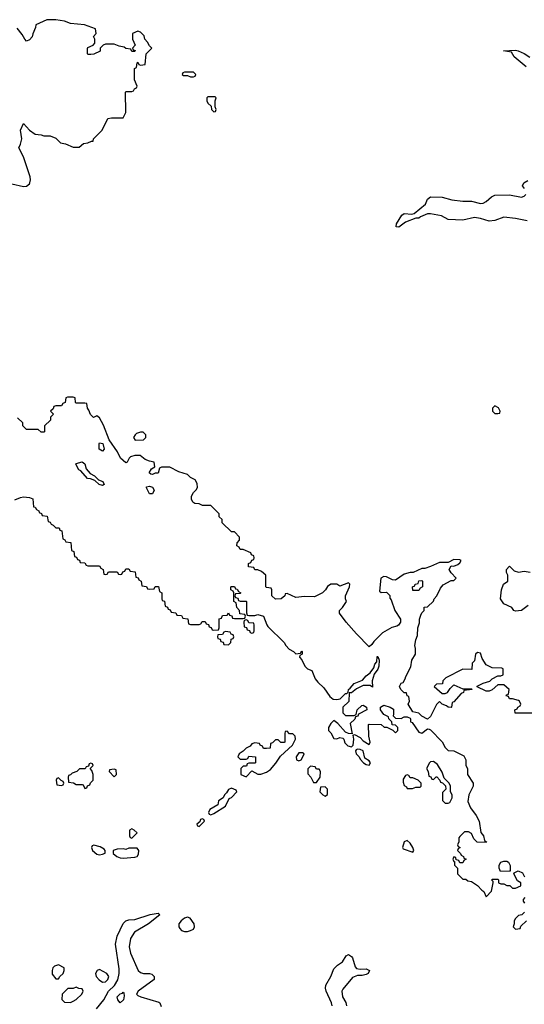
# Model space of a CAD drawing. Header units: inches. Extents: x 2710751 to 2829008, y 857003 to 965602.
# Tile 93 of 256: x 2765604 to 2769050, y 864820 to 871544. Entities that reach past the tile are written whole.
import ezdxf

# ---------------------------------------------------------------- set-up
doc = ezdxf.new("R2010")
doc.units = ezdxf.units.IN
doc.header["$MEASUREMENT"] = 0
doc.layers.add('C7866', color=7, linetype='Continuous')
doc.layers.add('C7867', color=7, linetype='Continuous')

msp = doc.modelspace()

# ---------------------------------------------------------------- linework, layer by layer
at = {"layer": 'C7866', "color": 2}
for points, elevation in [([(2769170, 866808), (2768987.3, 866807.3), (2768986, 866830), (2769002, 866838), (2769006, 866850), (2769022, 866858), (2769026, 866870), (2769018, 866890), (2769010, 866895.3), (2768970, 866906), (2768950, 866906), (2768942, 866922), (2768927.3, 866927.3), (2768930, 866934), (2768942, 866938), (2768946, 866970), (2768910, 867002), (2768870, 867002), (2768830, 866968), (2768810, 866958), (2768790, 866958), (2768727.3, 866987.3), (2768728.4, 866991.6), (2768770, 867012), (2768814, 867026), (2768830, 867042), (2768870, 867062), (2768890, 867062), (2768906, 867070), (2768906, 867110), (2768896.4, 867116.4), (2768830, 867118), (2768790, 867138), (2768762, 867182), (2768750, 867218), (2768730, 867222), (2768718, 867210), (2768710, 867166), (2768694, 867150), (2768692.7, 867107.3), (2768630, 867108), (2768514, 867050), (2768494, 867030), (2768491.3, 867008.7), (2768450, 867006), (2768434, 866990), (2768490, 866942), (2768510, 866942), (2768526, 866950), (2768543.1, 866976.9), (2768570, 867002), (2768630, 866974), (2768690, 866974), (2768694, 866970), (2768638, 866962), (2768634, 866950), (2768618, 866942), (2768570, 866886), (2768558, 866882), (2768554, 866850), (2768550, 866846), (2768530, 866848.7), (2768519, 866859), (2768489.1, 866869.1), (2768470, 866888), (2768450, 866868), (2768410, 866786), (2768390, 866766), (2768350, 866788), (2768330, 866808), (2768290, 866818), (2768258, 866870), (2768266, 866890), (2768262, 866922), (2768250, 866926), (2768246, 866946), (2768230, 866948), (2768208, 866970), (2768198, 866990), (2768210, 867014), (2768222, 867018), (2768236.4, 867043.6), (2768240.4, 867059.6), (2768274.6, 867125.4), (2768282, 867170), (2768308, 867210), (2768308, 867250), (2768302, 867270), (2768308.7, 867310), (2768320.4, 867339.6), (2768322, 867390), (2768334.6, 867425.4), (2768335.3, 867450), (2768343.1, 867476.9), (2768350, 867494), (2768366, 867510), (2768367.3, 867532.7), (2768390, 867534), (2768430, 867574), (2768435.3, 867590), (2768454, 867610), (2768478, 867662), (2768496.4, 867683.6), (2768550, 867714), (2768570, 867714), (2768586, 867730), (2768550, 867766), (2768538, 867790), (2768550, 867814), (2768570, 867812), (2768596.4, 867823.6), (2768610, 867834), (2768618, 867850), (2768610, 867855.3), (2768570, 867858), (2768530, 867838), (2768470, 867838), (2768410, 867809.2), (2768370, 867797.2), (2768350, 867796), (2768290.7, 867769.3), (2768270, 867769.2), (2768230, 867757.2), (2768170, 867715.3), (2768150, 867719), (2768110, 867739.3), (2768090, 867741.2), (2768071.3, 867730), (2768062, 867642), (2768072.7, 867632.7), (2768110, 867634), (2768132, 867612), (2768132.7, 867592.7), (2768142, 867582), (2768166, 867510), (2768204.7, 867450), (2768204.7, 867430), (2768192, 867410), (2768178.8, 867401.2), (2768146, 867394), (2768082.8, 867357.2), (2768022, 867298), (2768010, 867278), (2767990, 867262), (2767904, 867350), (2767834, 867430), (2767788.7, 867490), (2767788.7, 867510), (2767808.7, 867530), (2767835.3, 867570), (2767828, 867590), (2767828, 867610), (2767855.3, 867670), (2767858, 867690), (2767850, 867698), (2767790, 867675.3), (2767770, 867688), (2767730, 867688), (2767706, 867674), (2767692, 867650), (2767672, 867630), (2767616.9, 867603.1), (2767550, 867604), (2767490, 867598), (2767430, 867626), (2767418, 867622), (2767414, 867610), (2767390, 867588), (2767350, 867586), (2767326, 867610), (2767326, 867650), (2767322, 867662), (2767290, 867666), (2767286, 867670), (2767286, 867750), (2767256.4, 867776.4), (2767230, 867786), (2767210, 867786), (2767202, 867802), (2767167.3, 867807.3), (2767166, 867830), (2767182, 867838), (2767190, 867854), (2767202, 867858), (2767206, 867870), (2767202, 867882), (2767186, 867890), (2767182, 867902), (2767130, 867926), (2767110, 867926), (2767102, 867942), (2767086, 867950), (2767088.4, 867971.6), (2767106, 867990), (2767106, 868010), (2767070, 868046), (2767050, 868046), (2766987.3, 868107.3), (2766986, 868130), (2766966, 868150), (2766966, 868170), (2766910, 868226), (2766852.7, 868227.3), (2766830, 868238), (2766800.4, 868240.4), (2766786, 868250), (2766778, 868270), (2766778, 868290), (2766790, 868314), (2766810, 868334), (2766818, 868350), (2766816.4, 868376.4), (2766802, 868402), (2766770, 868418), (2766750, 868438), (2766690, 868455.3), (2766630, 868488), (2766572.7, 868487.3), (2766558, 868482), (2766550, 868446), (2766530, 868446), (2766510, 868438), (2766500.4, 868440.4), (2766488, 868450), (2766503.1, 868476.9), (2766526, 868490), (2766522, 868522), (2766490, 868528), (2766460.4, 868540.4), (2766427.3, 868567.3), (2766390, 868568.7), (2766360.7, 868559.3), (2766351.3, 868550), (2766338, 868522), (2766330, 868518), (2766293.2, 868550), (2766272.1, 868592.1), (2766214.5, 868674.5), (2766175.5, 868775.5), (2766150, 868826), (2766130, 868838), (2766107.3, 868827.3), (2766087.3, 868847.3), (2766076.4, 868876.4), (2766066, 868890), (2766062, 868922), (2766050, 868926), (2765990, 868926), (2765986, 868930), (2765982, 868962), (2765970, 868966), (2765930, 868966), (2765918, 868962), (2765914, 868930), (2765898, 868922), (2765890, 868906), (2765850, 868906), (2765838, 868902), (2765832.7, 868887.3), (2765814, 868870), (2765834, 868850), (2765814, 868830), (2765814, 868810), (2765774, 868770), (2765774, 868730), (2765770, 868726), (2765750, 868726), (2765730, 868746), (2765650, 868746), (2765626, 868770), (2765626, 868790), (2765590, 868826)], 10), ([(2765570, 868264.7), (2765610, 868282), (2765630, 868284.7), (2765670, 868282), (2765692.7, 868272.7), (2765698, 868218), (2765710, 868214), (2765718, 868198), (2765734, 868190), (2765738, 868178), (2765752.7, 868172.7), (2765758, 868158), (2765792.7, 868152.7), (2765798, 868118), (2765812.7, 868112.7), (2765818, 868098), (2765832.7, 868092.7), (2765850, 868074), (2765872.7, 868072.7), (2765878, 868058), (2765892.7, 868052.7), (2765898, 867998), (2765912.7, 867992.7), (2765918, 867978), (2765952.7, 867972.7), (2765958, 867918), (2765972.7, 867912.7), (2765978, 867878), (2765992.7, 867872.7), (2765998, 867858), (2766012.7, 867852.7), (2766018, 867838), (2766050, 867834), (2766058, 867818), (2766070, 867814), (2766150, 867814), (2766158, 867798), (2766174, 867790), (2766178, 867758), (2766190, 867754), (2766202, 867758), (2766210, 867774), (2766270, 867774), (2766278, 867758), (2766290, 867754), (2766302, 867758), (2766307.3, 867772.7), (2766322, 867778), (2766330, 867794), (2766350, 867794), (2766358, 867778), (2766392.7, 867772.7), (2766398, 867738), (2766412.7, 867732.7), (2766418, 867718), (2766434, 867710), (2766438, 867678), (2766470, 867674), (2766478, 867658), (2766490, 867654), (2766522, 867658), (2766530, 867674), (2766552.7, 867672.7), (2766558, 867638), (2766574, 867630), (2766574, 867590), (2766578, 867578), (2766592.7, 867572.7), (2766598, 867538), (2766612.7, 867532.7), (2766618, 867518), (2766632.7, 867512.7), (2766638, 867498), (2766670, 867494), (2766678, 867478), (2766710, 867474), (2766718, 867458), (2766752.7, 867452.7), (2766758, 867418), (2766770, 867414), (2766830, 867414), (2766842, 867418), (2766850, 867434), (2766870, 867434), (2766878, 867418), (2766892.7, 867412.7), (2766898, 867398), (2766912.7, 867392.7), (2766918, 867378), (2766930, 867374), (2766962, 867378), (2766966, 867390), (2766967.3, 867452.7), (2766982, 867458), (2766990, 867474), (2767022, 867478), (2767030, 867494), (2767038, 867478), (2767052.7, 867472.7), (2767058, 867458), (2767070, 867454), (2767130, 867454), (2767142, 867458), (2767146, 867470), (2767142, 867482), (2767107.3, 867487.3), (2767106, 867510), (2767086, 867530), (2767082, 867562), (2767066, 867570), (2767066, 867630), (2767062, 867642), (2767046, 867650), (2767046, 867670), (2767050, 867674), (2767070, 867674), (2767078, 867658), (2767090, 867654), (2767098, 867638), (2767114, 867630), (2767110, 867626), (2767078, 867622), (2767074, 867610), (2767078, 867598), (2767092.7, 867592.7), (2767098, 867578), (2767110, 867574), (2767150, 867574), (2767154, 867570), (2767152.7, 867492.7), (2767158, 867478), (2767170, 867474), (2767210, 867474), (2767230, 867482), (2767270, 867471), (2767291.1, 867411.1), (2767299.6, 867399.6), (2767411, 867291), (2767422, 867270), (2767445.4, 867245.4), (2767474, 867230), (2767490, 867214), (2767522, 867218), (2767530, 867234), (2767534, 867230), (2767534, 867210), (2767518, 867202), (2767514, 867190), (2767531.6, 867171.6), (2767552, 867130), (2767570, 867112), (2767599.8, 867099.8), (2767622, 867042), (2767639.6, 867019.6), (2767682, 866982), (2767722.8, 866922.8), (2767744, 866904), (2767770, 866901), (2767793.6, 866906.4), (2767830, 866942), (2767838, 866942), (2767848, 866952), (2767848.7, 866970), (2767862, 866978), (2767888, 867010), (2767945.6, 867034.4), (2767970, 867062.8), (2767997.5, 867082.5), (2768022.7, 867117.3), (2768030, 867142), (2768042, 867158), (2768046, 867194), (2768050, 867194), (2768058, 867170), (2768056, 867130), (2768050, 867108), (2768026, 867074), (2768011.3, 867030), (2768014, 866986), (2767998, 866998), (2767950, 866998), (2767904.7, 866975.3), (2767870, 866948), (2767854, 866946), (2767851.6, 866888.4), (2767812, 866850), (2767812, 866810), (2767830, 866792), (2767850, 866791.3), (2767887.3, 866792.7), (2767902, 866798), (2767908.4, 866831.6), (2767940.4, 866859.6), (2767950, 866862), (2767972, 866850), (2767974, 866830), (2767918, 866802), (2767912.7, 866787.3), (2767898, 866782), (2767892.7, 866767.3), (2767862, 866738), (2767874, 866666), (2767849, 866669), (2767830, 866678), (2767776.5, 866736.5), (2767750, 866758), (2767730, 866738), (2767712, 866710), (2767714, 866690), (2767730, 866674), (2767750, 866634), (2767770, 866632), (2767790, 866642), (2767810, 866638), (2767818, 866630), (2767824.7, 866604.7), (2767844.7, 866584.7), (2767870, 866578), (2767882, 866590), (2767885.2, 866630), (2767882, 866658), (2767890, 866662), (2767930, 866641), (2767950, 866618.8), (2767990, 866594), (2767998, 866610), (2767988.4, 866651.6), (2767986, 866730), (2767990, 866734), (2768071.6, 866731.6), (2768092.7, 866712.7), (2768112, 866712), (2768152.7, 866692.7), (2768170, 866674), (2768186, 866690), (2768186, 866710), (2768170, 866726), (2768147.3, 866727.3), (2768146, 866750), (2768126, 866770), (2768122, 866782), (2768090, 866798), (2768068.7, 866830), (2768068, 866850), (2768090, 866862), (2768134, 866850), (2768156, 866836), (2768158, 866802), (2768154, 866790), (2768170, 866774), (2768210, 866772), (2768230, 866782), (2768250, 866782), (2768270, 866774), (2768274, 866770), (2768274, 866750), (2768283.6, 866743.6), (2768330, 866678), (2768350, 866671.3), (2768390, 866702), (2768399.6, 866699.6), (2768410, 866694), (2768490, 866612), (2768510, 866574), (2768530, 866554), (2768570, 866552), (2768636.9, 866516.9), (2768652, 866490), (2768652, 866450), (2768662, 866430), (2768662, 866390), (2768702, 866330), (2768702, 866310), (2768672, 866250), (2768665.4, 866205.4), (2768682, 866162), (2768722, 866110), (2768742, 866070), (2768752.7, 865992.7), (2768772, 865970), (2768778, 865938), (2768792, 865930), (2768790, 865926), (2768727.3, 865927.3), (2768706, 865950), (2768690, 865986), (2768670, 865998), (2768642, 865998), (2768610, 865966), (2768603.6, 865956.4), (2768602, 865930), (2768594, 865910), (2768598, 865898), (2768612, 865890), (2768598, 865882), (2768594, 865870), (2768614, 865850), (2768618, 865838), (2768634, 865830), (2768638, 865818), (2768654, 865810), (2768638, 865802), (2768630, 865786), (2768610, 865786), (2768602, 865802), (2768586, 865806), (2768582, 865822), (2768570, 865826), (2768563.6, 865816.4), (2768562, 865810), (2768570, 865794), (2768574, 865794), (2768574, 865770), (2768594, 865750), (2768594, 865710), (2768630, 865674), (2768650, 865674), (2768663.6, 865663.6), (2768690, 865658), (2768731.1, 865631.1), (2768759.6, 865599.6), (2768774, 865590), (2768790, 865554), (2768827.3, 865592.7), (2768838, 865650), (2768838, 865658), (2768828.4, 865668.4), (2768830, 865674), (2768870, 865674), (2768874, 865670), (2768874, 865650), (2768890, 865642), (2768910, 865642), (2768930, 865632), (2768951.6, 865631.6), (2768970, 865614), (2768990, 865614), (2769026, 865630), (2769026, 865650), (2769003.1, 865663.1), (2768978, 865710), (2768982, 865718), (2769008.7, 865731.3), (2769036.9, 865716.9), (2769052, 865690)], 10), ([(2769076.9, 867543.1), (2769030, 867509), (2768990, 867504), (2768978, 867510), (2768966, 867530), (2768910, 867555.3), (2768888.7, 867590), (2768895.3, 867650), (2768908, 867690), (2768938, 867710), (2768938, 867750), (2768928.9, 867768.9), (2768928.7, 867790), (2768946, 867810), (2768950, 867811.3), (2768981, 867781), (2769010, 867771.3), (2769050, 867778), (2769090, 867771.3)], 6), ([(2769054, 865550), (2769043.6, 865536.4), (2769043.6, 865523.6), (2769052, 865510)], 10), ([(2766129.7, 864790), (2766178.9, 864850), (2766209.6, 864910), (2766250.7, 864949.3), (2766273.3, 864986.7), (2766283.5, 865030), (2766282.6, 865062.6), (2766257.4, 865230), (2766270, 865286), (2766310, 865370.8), (2766330, 865390.6), (2766350, 865396.3), (2766390, 865398), (2766494, 865434), (2766550, 865442), (2766562, 865430), (2766482.8, 865370), (2766387.6, 865312.4), (2766360.3, 865270), (2766351.9, 865211.9), (2766360.3, 865170), (2766414, 865050), (2766430, 865036.3), (2766450, 865030.6), (2766490, 865030.8), (2766506, 865026), (2766522, 865010), (2766522, 864990), (2766414, 864910), (2766402, 864890), (2766410, 864880.7), (2766430.4, 864870.4), (2766554, 864834), (2766562, 864830), (2766570, 864806)], 6), ([(2769051.6, 865448.4), (2769034, 865430), (2769010, 865426), (2768990, 865406), (2768982, 865390), (2768982, 865370), (2768974, 865350), (2768990, 865334), (2769022, 865338), (2769027.3, 865352.7), (2769066, 865390)], 10), ([(2767737.3, 864810), (2767733.7, 864830), (2767696.2, 864910), (2767692, 864930), (2767695.1, 864950), (2767729.3, 865010), (2767750, 865062), (2767773.6, 865086.4), (2767809.3, 865110.7), (2767834, 865150), (2767850, 865160.7), (2767870, 865147.3), (2767876.7, 865136.7), (2767895.5, 865075.5), (2767904.9, 865064.9), (2767930, 865059.1), (2767970, 865061), (2767994, 865050), (2767984.7, 865030), (2767970, 865022.7), (2767943.5, 865016.5), (2767910, 865017.2), (2767878, 865002), (2767810, 864924), (2767803.8, 864910), (2767808.4, 864870), (2767831.9, 864831.9), (2767835.8, 864810)], 6)]:
    msp.add_lwpolyline(points, dxfattribs=dict(at, elevation=elevation))
for points, elevation in [([(2768850, 868906), (2768834, 868890), (2768834, 868870), (2768850, 868854), (2768870, 868854), (2768882, 868858), (2768886, 868870), (2768874, 868894)], 10), ([(2766430, 868728), (2766402, 868718), (2766392, 868710), (2766382, 868690), (2766392.7, 868672.7), (2766450, 868674), (2766466, 868690), (2766466, 868710), (2766447.3, 868727.3)], 10), ([(2766170, 868598), (2766146, 868610), (2766146, 868650), (2766150, 868654), (2766171.3, 868650), (2766182, 868610)], 10), ([(2766170, 868362), (2766146, 868370), (2766118, 868398), (2766088.4, 868408.4), (2766066, 868410), (2766022, 868462), (2766008, 868470), (2765988.4, 868508.4), (2765990, 868514), (2766030, 868524.7), (2766050, 868512), (2766056.9, 868476.9), (2766084.7, 868444.7), (2766114, 868430), (2766142, 868402), (2766172, 868390), (2766182, 868370)], 10), ([(2766490, 868306), (2766470, 868346), (2766470, 868354), (2766490, 868358), (2766511.3, 868351.3), (2766522, 868330), (2766510, 868306)], 10), ([(2768290, 867646), (2768286, 867670), (2768302, 867678), (2768306, 867690), (2768326, 867694), (2768330, 867712), (2768350, 867714), (2768354, 867710), (2768354, 867670), (2768338, 867662), (2768330, 867646)], 10), ([(2767150, 867446), (2767138, 867442), (2767134, 867430), (2767138, 867398), (2767152.7, 867392.7), (2767158, 867378), (2767172.7, 867372.7), (2767178, 867358), (2767190, 867354), (2767202, 867358), (2767206, 867370), (2767206, 867410), (2767202, 867422), (2767170, 867426), (2767162, 867442)], 10), ([(2767010, 867366), (2766998, 867362), (2766990, 867346), (2766958, 867342), (2766954, 867330), (2766958, 867318), (2766972.7, 867312.7), (2766978, 867298), (2766992.7, 867292.7), (2766998, 867278), (2767030, 867274), (2767046, 867290), (2767047.3, 867312.7), (2767062, 867318), (2767066, 867330), (2767062, 867342), (2767047.3, 867347.3), (2767042, 867362)], 10), ([(2767430, 866686), (2767418, 866682), (2767414, 866670), (2767414, 866610), (2767410, 866608), (2767388.4, 866608.4), (2767370, 866626), (2767350, 866626), (2767330, 866606), (2767318, 866602), (2767314, 866570), (2767290, 866566), (2767270, 866566), (2767262, 866582), (2767246, 866590), (2767242, 866602), (2767210, 866606), (2767190, 866598), (2767176.9, 866583.1), (2767150, 866568), (2767131.3, 866548.7), (2767102, 866530), (2767094, 866510), (2767110, 866494), (2767150, 866494), (2767162, 866498), (2767170, 866514), (2767214, 866510), (2767214, 866470), (2767210, 866466), (2767170, 866466), (2767158, 866462), (2767152.7, 866447.3), (2767130, 866446), (2767114, 866430), (2767114, 866390), (2767150, 866374), (2767190, 866414), (2767230, 866392), (2767250, 866391.3), (2767290, 866406), (2767316, 866424), (2767353.6, 866466.4), (2767385.2, 866514.8), (2767468, 866590), (2767488, 866630), (2767486, 866650), (2767470, 866666), (2767447.3, 866667.3)], 10), ([(2767910, 866562), (2767902, 866558), (2767898, 866550), (2767902, 866530), (2767922, 866510), (2767930, 866494), (2767952, 866470), (2767970, 866458), (2767990, 866452), (2767999, 866470), (2767990, 866482), (2767961.2, 866501.2), (2767948.7, 866550), (2767930, 866559.3)], 10), ([(2767510, 866538), (2767492, 866510), (2767494, 866490), (2767510, 866482), (2767526, 866490), (2767538, 866510), (2767546, 866530), (2767536.4, 866536.4)], 10), ([(2768430, 866478), (2768410, 866475.3), (2768402, 866470), (2768382, 866430), (2768394, 866410), (2768398, 866378), (2768412.7, 866372.7), (2768418, 866358), (2768430, 866354), (2768447.3, 866372.7), (2768452.7, 866372.7), (2768474, 866350), (2768478, 866338), (2768492.7, 866332.7), (2768512.7, 866312.7), (2768514, 866290), (2768492.7, 866267.3), (2768492.7, 866212.7), (2768510, 866194), (2768530, 866194), (2768542, 866198), (2768558, 866230), (2768558, 866250), (2768546, 866270), (2768546, 866310), (2768538, 866330), (2768503.1, 866363.1), (2768490, 866406), (2768456.5, 866456.5)], 10), ([(2766090, 866466), (2766078, 866462), (2766074, 866446), (2766058, 866442), (2766052, 866428), (2766012.7, 866427.3), (2765994, 866410), (2765962, 866398), (2765950, 866386), (2765938, 866382), (2765934, 866370), (2765938, 866338), (2765971.6, 866331.6), (2765990, 866322), (2766030, 866322), (2766038, 866318), (2766050, 866294), (2766062, 866298), (2766067.3, 866312.7), (2766082, 866318), (2766087.3, 866332.7), (2766106, 866350), (2766106, 866390), (2766096.4, 866416.4), (2766086, 866430), (2766106, 866450), (2766102, 866462)], 10), ([(2766250, 866426), (2766218, 866422), (2766214, 866410), (2766250, 866374), (2766266, 866390), (2766262, 866422)], 10), ([(2767590, 866446), (2767572.7, 866427.3), (2767572.7, 866392.7), (2767591.6, 866371.6), (2767610, 866334), (2767630, 866334), (2767655.3, 866370), (2767658, 866410), (2767650, 866426), (2767630, 866426), (2767622, 866442)], 10), ([(2765870, 866366), (2765858, 866362), (2765854, 866350), (2765858, 866318), (2765890, 866314), (2765902, 866318), (2765906, 866330), (2765902, 866342), (2765887.3, 866347.3)], 10), ([(2768250, 866386), (2768238, 866382), (2768223.6, 866356.4), (2768223.6, 866336.4), (2768230, 866314), (2768244.7, 866304.7), (2768250, 866294), (2768287.3, 866292.7), (2768310, 866302), (2768330, 866302), (2768338, 866302), (2768346, 866310), (2768346, 866330), (2768326, 866350), (2768290, 866366), (2768270, 866366), (2768262, 866382)], 10), ([(2767050, 866295.3), (2767030, 866286), (2767016.9, 866263.1), (2767002, 866250), (2766994, 866230), (2766962, 866210), (2766958, 866182), (2766902, 866150), (2766894, 866130), (2766898, 866118), (2766910, 866114), (2766930, 866122), (2767010, 866174), (2767035.3, 866224.7), (2767050, 866232), (2767086, 866270), (2767082, 866282)], 10), ([(2767690, 866306), (2767658, 866302), (2767654, 866270), (2767674, 866250), (2767690, 866242), (2767707.3, 866252.7), (2767706, 866290)], 10), ([(2766850, 866086), (2766838, 866082), (2766834, 866066), (2766814, 866050), (2766818, 866038), (2766830, 866034), (2766866, 866070), (2766862, 866082)], 10), ([(2766370, 866018), (2766354, 866010), (2766354, 865970), (2766358, 865958), (2766370, 865954), (2766406, 865990), (2766386, 866010)], 10), ([(2768250, 865939), (2768230.9, 865929.1), (2768218, 865890), (2768222, 865882), (2768290, 865858), (2768296, 865870), (2768289, 865890), (2768270, 865919.3)], 10), ([(2766110, 865906), (2766098, 865902), (2766094, 865890), (2766102, 865870), (2766130, 865844.7), (2766150, 865841), (2766170, 865846), (2766187.3, 865852.7), (2766188, 865870), (2766180.4, 865880.4), (2766154.6, 865894.6)], 10), ([(2766407.3, 865887.3), (2766350, 865886), (2766330, 865878), (2766310, 865882), (2766270, 865879.3), (2766242, 865870), (2766242, 865850), (2766268.5, 865828.5), (2766290, 865820.5), (2766310, 865817.3), (2766390, 865824.7), (2766406, 865830), (2766414.6, 865845.4), (2766418, 865870)], 10), ([(2768887.3, 865727.3), (2768878, 865750), (2768878, 865770), (2768888.9, 865791.1), (2768910, 865798), (2768930, 865798), (2768942, 865790), (2768952.7, 865767.3), (2768954, 865730), (2768950, 865728)], 10), ([(2766750, 865414), (2766730, 865409), (2766706, 865390), (2766691.3, 865370), (2766691.3, 865350), (2766696.9, 865336.9), (2766710, 865324.7), (2766730, 865318), (2766750, 865318), (2766770, 865324.7), (2766790, 865334), (2766798, 865350), (2766795.3, 865370), (2766768.9, 865408.9)], 10), ([(2765870, 865088.7), (2765840.7, 865079.3), (2765831.3, 865070), (2765826, 865050), (2765826.8, 865026.8), (2765850, 864994), (2765870, 864994), (2765878, 865010), (2765902, 865030), (2765908.7, 865050), (2765908, 865070)], 10), ([(2766150, 865057.2), (2766132, 865050), (2766121, 865030), (2766126.8, 865010), (2766146.7, 864986.7), (2766170, 864970.7), (2766190, 864974), (2766206, 864990), (2766212.3, 865010), (2766199, 865030)], 10), ([(2765990, 864938), (2765970, 864928), (2765932.7, 864927.3), (2765894, 864890), (2765892.7, 864852.7), (2765910, 864834), (2765950, 864832), (2765970, 864842), (2765990, 864852), (2766028, 864890), (2766038, 864910), (2766030, 864926), (2766008.4, 864928.4)], 10), ([(2766290, 864829.4), (2766273.2, 864850), (2766269.5, 864870), (2766290, 864890.7), (2766305.2, 864894.8), (2766310, 864902), (2766315.3, 864895.3), (2766317.3, 864877.3), (2766313.4, 864850)], 2)]:
    msp.add_lwpolyline(points, close=True, dxfattribs=dict(at, elevation=elevation))
at = {"layer": 'C7867', "color": 2}
for points, elevation in [([(2765550, 870422), (2765630, 870404.7), (2765650, 870406), (2765670, 870422), (2765673.2, 870430), (2765678, 870450), (2765674.5, 870470), (2765630, 870608), (2765598, 870670), (2765610, 870694), (2765619, 870730), (2765609, 870790), (2765630, 870834), (2765672, 870790), (2765710, 870762), (2765750, 870758), (2765770, 870751.3), (2765811.1, 870751.1), (2765850, 870734), (2765883.6, 870703.6), (2765916.9, 870696.9), (2765970, 870674), (2766010, 870674), (2766040.4, 870699.6), (2766070, 870702), (2766094, 870714), (2766106, 870714), (2766108.9, 870731.1), (2766168, 870790), (2766206, 870870), (2766230, 870874), (2766310, 870874), (2766328, 870910), (2766326, 871050), (2766330, 871054), (2766370, 871054), (2766382, 871058), (2766388, 871072), (2766402, 871078), (2766406, 871090), (2766387.3, 871132.7), (2766388.4, 871211.6), (2766402, 871218), (2766406, 871250), (2766410, 871254), (2766418, 871238), (2766430, 871234), (2766462, 871238), (2766468.4, 871311.6), (2766506, 871350), (2766490, 871366), (2766478, 871390), (2766458, 871410), (2766453.6, 871433.6), (2766430, 871458), (2766410, 871466), (2766374, 871450), (2766374, 871410), (2766392, 871370), (2766374, 871350), (2766378, 871338), (2766392.7, 871332.7), (2766390, 871326), (2766370, 871326), (2766362, 871342), (2766330, 871348), (2766316.4, 871356.4), (2766283.1, 871363.1), (2766250, 871378), (2766190, 871378), (2766174, 871370), (2766154, 871350), (2766154, 871330), (2766110, 871308), (2766090, 871306), (2766070, 871306), (2766066, 871310), (2766067.3, 871347.3), (2766070, 871354), (2766106, 871370), (2766116.4, 871383.6), (2766118, 871410), (2766108, 871430), (2766126, 871450), (2766122, 871482), (2766046, 871510), (2765950, 871517.2), (2765910, 871533.2), (2765850, 871544), (2765790, 871542), (2765714, 871510), (2765712, 871490), (2765692.7, 871447.3), (2765690, 871426), (2765670, 871406), (2765650, 871398), (2765638, 871410), (2765622, 871442), (2765586.3, 871486.3)], 10), ([(2769062, 871222), (2768982, 871290), (2768962, 871322), (2768908.7, 871331.3), (2768990, 871334.8), (2769009.1, 871330.9), (2769050, 871314), (2769087.5, 871287.5)], 6), ([(2769051.7, 870391.7), (2769039, 870410), (2769048, 870430), (2769074.8, 870445.3)], 6), ([(2769070, 870171), (2768990, 870186.9), (2768910, 870195.4), (2768850, 870172.8), (2768810, 870168), (2768750, 870186.6), (2768710, 870193), (2768630, 870175.1), (2768530, 870179.3), (2768485.1, 870205.1), (2768410, 870218), (2768390, 870217.2), (2768341.4, 870198.6), (2768330, 870189), (2768310, 870188.7), (2768238.7, 870161.3), (2768194, 870126), (2768175.3, 870130), (2768178, 870150), (2768213.2, 870210), (2768230, 870220.5), (2768283.1, 870216.9), (2768299, 870221), (2768374.8, 870285.2), (2768390, 870318), (2768410, 870334.8), (2768490, 870332.7), (2768554.6, 870314.6), (2768630, 870304.9), (2768690, 870304.9), (2768750, 870288.8), (2768770, 870290.4), (2768790, 870301.3), (2768826.2, 870333.8), (2768850, 870346.4), (2768950, 870347.2), (2769030, 870332.7), (2769050, 870339.1), (2769060.9, 870350)], 6)]:
    msp.add_lwpolyline(points, dxfattribs=dict(at, elevation=elevation))
at = {"layer": 'C7867', "color": 2, "elevation": 10}
for points in [[(2766790, 871186), (2766730, 871186), (2766718, 871182), (2766714, 871170), (2766722, 871162), (2766750, 871162), (2766770, 871154), (2766790, 871154), (2766802, 871158), (2766806, 871170)], [(2766938, 871018), (2766890, 871018), (2766882, 871010), (2766882, 870990), (2766890, 870974), (2766912.7, 870952.7), (2766914, 870930), (2766930, 870914), (2766942, 870918), (2766946, 870930), (2766938, 870950), (2766938, 870990), (2766946, 871010)]]:
    msp.add_lwpolyline(points, close=True, dxfattribs=at)

doc.saveas('drawing.dxf')
